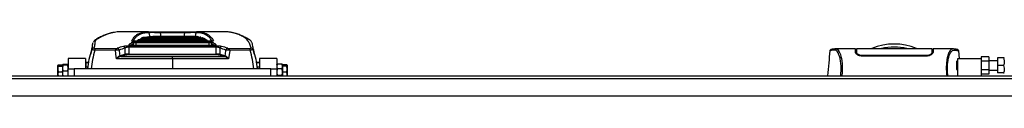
# Model space of a CAD drawing. Header units: millimetres. Extents: x 0 to 420, y 0 to 297.
# Tile 8 of 64: x 129.61 to 198.3, y 130.44 to 134.93. Entities that reach past the tile are written whole.
import ezdxf

# ---------------------------------------------------------------- set-up
doc = ezdxf.new("R2010")
doc.units = ezdxf.units.MM

msp = doc.modelspace()

# ---------------------------------------------------------------- linework, layer by layer
at = {"color": 7, "linetype": 'Continuous', "lineweight": 25}
for p, q in [((138.59109, 134.92993), (136.68745, 134.92993)), ((138.56457, 134.92989), (138.59109, 134.92979)), ((139.40379, 134.92609), (141.14531, 134.92609)), ((139.40379, 134.8662), (139.40379, 134.92609)), ((141.14531, 134.8662), (139.40379, 134.8662)), ((141.14531, 134.8662), (141.14531, 134.92609)), ((143.85428, 134.92993), (141.95805, 134.92993)), ((141.95805, 134.92979), (141.98453, 134.92989)), ((137.22347, 133.96362), (143.32564, 133.96362)), ((137.22347, 133.86052), (137.22347, 133.96362)), ((143.06654, 133.98298), (137.48257, 133.98298)), ((137.48257, 133.98139), (137.48257, 133.98298)), ((143.06654, 133.98139), (137.48257, 133.98139)), ((137.5568, 133.98298), (137.55087, 134.13037)), ((142.87816, 134.26862), (137.67094, 134.26862)), ((137.67094, 134.26751), (137.67094, 134.26862)), ((142.87816, 134.26751), (137.67094, 134.26751)), ((137.70552, 134.23725), (142.84358, 134.23725)), ((137.70552, 134.16182), (137.70552, 134.23725)), ((142.84358, 134.16182), (137.70552, 134.16182)), ((137.70552, 134.16182), (137.71271, 133.98298)), ((137.82056, 134.26862), (137.82056, 134.30692)), ((138.20273, 134.5281), (138.08791, 134.48292)), ((138.08791, 134.44241), (138.08791, 134.48292)), ((139.51541, 134.60666), (139.34046, 134.60666)), ((139.80837, 134.27209), (139.80837, 134.26862)), ((140.04027, 134.60666), (139.86531, 134.60666)), ((140.56512, 134.60666), (140.39017, 134.60666)), ((140.91254, 134.26862), (140.91254, 134.2721)), ((141.08998, 134.60666), (140.91502, 134.60666)), ((141.61483, 134.60666), (141.43988, 134.60666)), ((141.68357, 134.60187), (141.68357, 134.60638)), ((141.92129, 134.58707), (141.92129, 134.60377)), ((142.09473, 134.55534), (142.09473, 134.58697)), ((142.2766, 134.50546), (142.25058, 134.51411)), ((142.25872, 134.51365), (142.25872, 134.55411)), ((142.41249, 134.46329), (142.41249, 134.50378)), ((142.55518, 134.43439), (142.50891, 134.45975)), ((142.59841, 134.3633), (142.54548, 134.3933)), ((142.55518, 134.39383), (142.55518, 134.43439)), ((142.68577, 134.34403), (142.64365, 134.3766)), ((142.71501, 134.26862), (142.67588, 134.30488)), ((142.68577, 134.30339), (142.68577, 134.34403)), ((142.76786, 134.26862), (142.76555, 134.27106)), ((142.83639, 133.98298), (142.84358, 134.16182)), ((142.84358, 134.16182), (142.84358, 134.23725)), ((142.87816, 134.26751), (142.87816, 134.26862)), ((142.99823, 134.13037), (142.9923, 133.98298)), ((143.06654, 133.98139), (143.06654, 133.98298)), ((143.32564, 133.86052), (143.32564, 133.96362)), ((134.66199, 133.79682), (134.55029, 133.35676)), ((136.28657, 133.63779), (134.85849, 133.6466)), ((134.8633, 133.77628), (136.29018, 133.76745)), ((136.60116, 133.27599), (136.61389, 133.28005)), ((136.61389, 133.28005), (136.96986, 133.37267)), ((137.0338, 133.31022), (136.67784, 133.2176)), ((136.96986, 133.37267), (136.96812, 133.79483)), ((137.22347, 133.86052), (137.22543, 133.38105)), ((143.32564, 133.86052), (137.22347, 133.86052)), ((137.22543, 133.38105), (137.22543, 133.3291)), ((137.22543, 133.38105), (143.32367, 133.38105)), ((143.32367, 133.3291), (137.22543, 133.3291)), ((143.32367, 133.38105), (143.32564, 133.86052)), ((143.32367, 133.38105), (143.32367, 133.3291)), ((143.87127, 133.2176), (143.5153, 133.31022)), ((143.58098, 133.79483), (143.57925, 133.37267)), ((143.57925, 133.37267), (143.93521, 133.28005)), ((143.93521, 133.28005), (143.94794, 133.27599)), ((144.25892, 133.76745), (145.6858, 133.77628)), ((145.69061, 133.6466), (144.26254, 133.63779)), ((145.99881, 133.35677), (145.88667, 133.79854)), ((186.1382, 133.59625), (186.13791, 133.59588)), ((187.91133, 133.73731), (186.5209, 133.73731)), ((187.96926, 133.6969), (187.91204, 133.6969)), ((187.97252, 133.50769), (187.97343, 133.456)), ((187.98129, 133.62414), (187.98134, 133.47548)), ((187.98303, 133.5666), (187.98425, 133.47312)), ((187.98434, 133.52508), (187.98449, 133.51653)), ((187.98478, 133.5002), (187.98449, 133.51653)), ((187.98478, 133.50021), (187.98645, 133.40273)), ((187.98492, 133.49204), (187.98501, 133.48636)), ((188.40116, 133.27306), (188.40117, 133.23122)), ((192.8461, 133.27303), (192.84609, 133.23128)), ((193.26179, 133.44914), (193.26101, 133.39046)), ((193.26248, 133.50017), (193.26179, 133.44914)), ((193.26597, 133.62862), (193.2659, 133.47548)), ((193.33523, 133.6969), (193.27804, 133.6969)), ((194.72716, 133.73731), (193.33592, 133.73731)), ((194.73768, 133.73652), (194.72716, 133.73652)), ((195.10905, 133.59625), (195.10935, 133.59588)), ((195.16477, 133.07114), (195.11882, 133.59672)), ((132.29466, 132.63021), (132.27365, 132.58849)), ((132.27365, 132.58849), (132.29466, 132.54678)), ((132.27365, 132.34295), (132.27365, 132.58849)), ((132.29466, 132.63021), (132.59692, 132.63021)), ((132.61968, 132.64273), (132.59692, 132.62554)), ((132.59692, 132.62554), (132.61968, 132.60836)), ((132.59692, 132.62554), (132.59692, 132.55839)), ((132.61968, 132.60836), (132.59692, 132.39827)), ((132.97826, 132.64273), (132.61968, 132.64273)), ((132.97826, 132.60836), (132.61968, 132.60836)), ((133.00101, 132.62554), (132.97826, 132.64273)), ((132.97826, 132.60836), (133.00101, 132.62554)), ((133.00101, 132.39827), (132.97826, 132.60836)), ((134.21327, 133.07114), (133.00101, 133.07114)), ((133.00101, 133.07114), (133.00101, 132.34378)), ((134.21327, 133.07114), (134.21327, 132.34378)), ((134.21327, 132.79636), (134.42775, 132.79636)), ((134.21924, 132.77536), (134.21924, 132.47309)), ((136.67784, 133.2176), (136.66523, 133.21471)), ((140.27455, 133.04638), (140.27455, 132.34378)), ((143.88387, 133.21471), (143.87127, 133.2176)), ((146.11387, 132.79636), (146.3387, 132.79636)), ((146.13561, 132.77536), (146.13561, 132.66402)), ((146.33584, 133.07114), (146.33584, 132.34378)), ((147.54809, 133.07114), (146.33584, 133.07114)), ((147.54809, 133.07114), (147.54809, 132.34378)), ((147.57085, 132.67264), (147.54809, 132.50685)), ((147.55308, 132.64034), (147.54809, 132.62664)), ((147.92943, 132.67264), (147.57085, 132.67264)), ((147.95218, 132.50685), (147.92943, 132.67264)), ((147.95218, 132.62664), (147.94719, 132.64034)), ((148.25445, 132.63844), (147.95218, 132.63844)), ((147.95218, 132.63844), (147.95218, 132.62664)), ((147.95218, 132.62664), (147.95218, 132.54295)), ((148.27545, 132.59556), (148.27071, 132.60858)), ((148.27545, 132.59556), (148.27545, 132.58298)), ((148.27545, 132.58298), (148.27545, 132.31957)), ((192.8461, 133.2309), (188.40116, 133.2309)), ((195.02008, 132.9095), (194.98775, 132.87718)), ((194.98775, 132.29529), (194.98775, 132.87718)), ((195.06857, 132.9095), (195.02008, 132.9095)), ((195.02008, 132.9095), (195.02008, 132.26297)), ((195.06857, 133.07114), (196.68491, 133.07114)), ((195.06857, 131.85888), (195.06857, 133.07114)), ((197.21023, 133.19281), (196.68491, 133.19281)), ((196.68491, 133.19281), (196.68491, 133.07114)), ((196.68491, 133.07114), (196.68491, 131.85888)), ((197.21023, 132.88952), (196.68491, 132.88952)), ((197.21023, 133.19281), (197.21023, 132.88952)), ((197.81635, 132.9095), (197.21023, 132.9095)), ((197.21023, 132.88952), (197.21023, 132.28295)), ((197.81635, 133.11155), (197.81635, 132.58623)), ((198.25616, 133.11155), (197.81635, 133.11155)), ((198.25616, 132.58623), (197.81635, 132.58623)), ((197.81635, 132.58623), (197.81635, 132.06092)), ((198.30126, 133.09134), (198.29228, 133.11155)), ((132.27365, 131.97702), (132.27365, 132.34295)), ((132.29466, 132.13913), (132.27365, 131.97702)), ((132.27365, 131.97702), (132.28896, 131.85888)), ((132.27365, 131.85888), (132.27365, 131.97702)), ((132.29466, 132.54678), (132.59692, 132.54678)), ((132.29466, 132.13913), (132.59692, 132.13913)), ((132.59692, 132.54678), (132.59692, 132.55839)), ((132.59692, 132.49005), (132.59692, 132.54678)), ((132.59692, 132.49005), (132.59692, 132.39827)), ((132.59692, 132.39827), (132.61968, 132.18819)), ((132.59692, 132.39827), (132.59692, 132.19585)), ((132.59692, 132.13913), (132.59692, 132.19585)), ((132.59692, 132.09401), (132.59692, 132.13913)), ((132.59692, 132.09401), (132.59692, 131.99528)), ((132.59692, 131.99528), (132.61246, 131.85888)), ((132.59692, 131.99528), (132.59692, 131.85888)), ((132.97826, 132.18819), (132.61968, 132.18819)), ((132.97826, 132.18819), (133.00101, 132.39827)), ((132.98547, 131.85888), (133.00101, 131.99528)), ((133.00101, 131.85888), (133.00101, 132.34378)), ((133.00101, 132.34378), (133.40509, 132.34378)), ((133.40509, 132.34378), (133.40509, 131.85888)), ((147.14401, 132.34378), (133.40509, 132.34378)), ((134.38395, 132.47309), (134.21327, 132.47309)), ((134.38136, 132.46501), (134.21327, 132.46501)), ((146.33584, 132.47309), (146.1654, 132.47309)), ((146.33584, 132.46501), (146.16774, 132.46501)), ((147.14401, 131.85888), (147.14401, 132.34378)), ((147.14401, 132.34378), (147.54809, 132.34378)), ((147.54809, 132.50685), (147.57085, 132.34106)), ((147.54809, 132.34378), (147.54809, 131.85888)), ((147.57085, 132.34106), (147.54809, 132.11601)), ((147.54809, 132.11601), (147.57085, 131.89097)), ((147.92943, 132.34106), (147.57085, 132.34106)), ((147.92943, 131.89097), (147.57085, 131.89097)), ((147.92943, 132.34106), (147.95218, 132.50685)), ((147.95218, 132.11601), (147.92943, 132.34106)), ((147.92943, 131.89097), (147.95218, 132.11601)), ((147.95218, 132.54295), (147.95218, 132.52751)), ((147.95218, 132.52751), (147.95218, 132.46964)), ((148.25445, 132.52751), (147.95218, 132.52751)), ((147.95218, 132.46501), (147.95218, 132.16951)), ((147.95218, 132.16951), (147.95218, 132.11163)), ((148.25445, 132.11163), (147.95218, 132.11163)), ((147.95218, 132.11163), (147.95218, 132.0692)), ((147.95218, 132.0692), (147.95218, 131.85888)), ((148.27545, 132.31957), (148.25445, 132.52751)), ((148.25445, 132.11163), (148.27545, 132.31957)), ((148.27545, 131.95915), (148.25445, 132.11163)), ((148.26164, 131.85888), (148.27545, 131.95915)), ((148.27545, 132.31957), (148.27545, 131.95915)), ((148.27545, 131.95915), (148.27545, 131.85888)), ((194.98775, 132.29529), (195.02008, 132.26297)), ((195.02008, 132.26297), (195.06857, 132.26297)), ((197.21023, 132.28295), (196.68491, 132.28295)), ((197.21023, 131.97966), (196.68491, 131.97966)), ((197.21023, 132.28295), (197.21023, 131.97966)), ((197.21023, 132.26297), (197.81635, 132.26297)), ((198.25616, 132.06092), (197.81635, 132.06092)), ((198.29228, 132.06092), (198.30126, 132.08113)), ((216.8892, 131.65684), (58.64924, 131.65684)), ((72.38815, 131.85888), (198.30126, 131.85888)), ((132.59692, 131.85888), (132.59692, 131.86002)), ((218.90963, 130.44458), (57.27535, 130.44458))]:
    msp.add_line(p, q, dxfattribs=at)
at = {"color": 7, "linetype": 'Continuous'}
msp.add_line((67.13504, 131.85888), (213.25243, 131.85888), dxfattribs=at)
at = {"color": 7, "linetype": 'Continuous', "lineweight": 25, "flags": 128}
for points in [[(138.70608, 134.56597), (138.64189, 134.86489), (138.64079, 134.86999)], [(139.40379, 134.8662), (139.40407, 134.86489), (139.45965, 134.60666)], [(141.08945, 134.60666), (141.14503, 134.86489), (141.14531, 134.8662)], [(141.90831, 134.86999), (141.90721, 134.86489), (141.85147, 134.60533)], [(136.36705, 133.0549), (136.3478, 133.19432), (136.28657, 133.63779)], [(144.26254, 133.63779), (144.2013, 133.19432), (144.18205, 133.0549)], [(186.53258, 133.73713), (186.57195, 133.73431), (186.61057, 133.72587), (186.65244, 133.70526), (186.66328, 133.69717), (186.67803, 133.6841), (186.69124, 133.67039), (186.69476, 133.66642), (186.69575, 133.66528), (186.69605, 133.66493), (186.69616, 133.6648), (186.6962, 133.66476), (186.69621, 133.66474), (186.69621, 133.66474), (186.69622, 133.66473), (186.69622, 133.66473), (186.69622, 133.66473), (186.69622, 133.66473), (186.69622, 133.66473), (186.7393, 133.60804), (186.78061, 133.54077), (186.8255, 133.44965), (186.86751, 133.34111), (186.90404, 133.21938), (186.93638, 133.07563), (186.96298, 132.90665), (186.98129, 132.71902), (186.99057, 132.51563), (186.99071, 132.30453), (186.98241, 132.08716), (186.96581, 131.85888)]]:
    msp.add_lwpolyline(points, dxfattribs=at)
at = {"color": 7, "linetype": 'Continuous', "lineweight": 25}
for centre, radius, start, end in [((138.56391, 134.8506), 0.07929, 14.1537034, 89.5185946), ((141.98519, 134.8506), 0.07929, 90.4813854, 165.8462585), ((137.23978, 133.95864), 0.08284, 29.4491879, 86.65848), ((137.42484, 134.22712), 0.082, 51.7546111, 89.249883), ((137.46807, 134.12273), 0.08315, 5.2713133, 86.6626235), ((143.08103, 134.12273), 0.08315, 93.3373765, 174.7286867), ((143.12426, 134.22713), 0.08199, 90.7476459, 128.5355531), ((143.30932, 133.95865), 0.08284, 93.3400834, 150.2655216), ((190.62363, 130.04049), 4.04086, 67.268445, 112.9124484), ((134.78775, 133.63504), 0.15904, 88.9010217, 162.7899414), ((136.48713, 133.65105), 1.62865, 175.5898293, 180.1564358), ((138.45531, 133.64215), 2.16875, 176.6881061, 180.1152392), ((136.38665, 133.61972), 0.16644, 13.7180969, 78.2817642), ((136.6831, 133.29752), 0.08472, 194.7239558, 257.8232515), ((136.69274, 133.29682), 0.08061, 192.003748, 259.3475558), ((136.80761, 133.75719), 0.16487, 13.1995281, 78.5882902), ((137.0487, 133.38944), 0.08061, 192.003748, 259.3475558), ((143.5004, 133.38944), 0.08061, 280.6524442, 347.996252), ((143.74149, 133.75719), 0.16487, 101.4117098, 166.8004719), ((143.85637, 133.29682), 0.08061, 280.6524442, 347.996252), ((143.866, 133.29752), 0.08472, 282.1767485, 345.2760442), ((144.16246, 133.61972), 0.16644, 101.7182358, 166.2819031), ((142.09379, 133.64215), 2.16875, 359.8847608, 3.3118939), ((144.06198, 133.65105), 1.62865, 359.8435642, 4.4101707), ((145.76135, 133.63504), 0.15904, 17.2100586, 91.0989783), ((190.62363, 130.04049), 3.83255, 76.5866744, 103.4447171)]:
    msp.add_arc(centre, radius, start, end, dxfattribs=at)
for centre, major_axis, ratio, start_param, end_param in [((142.2566, 86.91704), (-2.80004, 48.00709), 0.26665575, 0.15835319, 0.17713763), ((142.33455, 86.92127), (-2.80076, 47.92624), 0.26710229, 0.15829686, 0.17423389), ((140.04027, 86.55336), (0, 48.0533), 0.41421356, 6.27439556, 6.39493661), ((140.04027, 86.55336), (0, 48.01289), 0.41421356, 0.03906847, 0.11140338), ((139.86531, 86.55336), (0, 48.0533), 0.41421356, 0, 0.09897345), ((140.39017, 86.55336), (0, 48.0533), 0.41421356, 0, 0.11868364), ((139.51541, 86.55336), (0, 48.0533), 0.41421356, 6.27439556, 6.35496498), ((139.51541, 86.55336), (0, 48.01289), 0.41421356, 0.03906847, 0.07184019), ((139.34046, 86.55336), (0, 48.0533), 0.41421356, 0, 0.05719106), ((140.56512, 86.55336), (0, 48.0533), 0.41421356, 6.27439556, 6.40186895), ((140.56512, 86.55336), (0, 48.01289), 0.41421356, 0.03906847, 0.11140338), ((140.91502, 86.55336), (0, 48.0533), 0.41421356, 0, 0.11868364), ((141.08998, 86.55336), (0, 48.0533), 0.41421356, 6.27431992, 6.40186895), ((141.08998, 86.55336), (0, 48.01289), 0.41421356, 0.03906847, 0.11140338), ((141.43988, 86.55336), (0, 48.0533), 0.41421356, 0, 0.11868364), ((141.61483, 86.55336), (0, 48.0533), 0.41421356, 6.2797318, 6.40186895), ((141.61483, 86.55336), (0, 48.01289), 0.41421356, 0.03906847, 0.11140338), ((141.96473, 86.55336), (0, 48.0533), 0.41421356, 0.00519059, 0.11868364), ((142.13969, 86.55336), (0, 48.0533), 0.41421356, 0.0109724, 0.11868364), ((142.13969, 86.55336), (0, 48.01289), 0.41421356, 0.03906847, 0.11164542), ((142.48959, 86.55336), (0, 48.0533), 0.41421356, 0.02269342, 0.11868364), ((142.66454, 86.55336), (0, 48.0533), 0.41421356, 0.02863125, 0.11868364), ((142.66454, 86.55336), (0, 48.01289), 0.41421356, 0.03906847, 0.11140338), ((143.01444, 86.55336), (0, 48.0533), 0.41421356, 0.04067034, 0.11868364), ((143.1894, 86.55336), (0, 48.0533), 0.41421356, 0.04677461, 0.11868364), ((143.1894, 86.55336), (0, 48.01289), 0.41421356, 0.04681401, 0.11140338), ((143.5393, 86.55336), (0, 48.0533), 0.41421356, 0.05916132, 0.11868364), ((143.71425, 86.55336), (0, 48.0533), 0.41421356, 0.06544753, 0.11868364), ((143.71425, 86.55336), (0, 48.01289), 0.41421356, 0.06550269, 0.11140338), ((144.06415, 86.55336), (0, 48.0533), 0.41421356, 0.07821581, 0.11868364), ((144.23911, 86.55336), (0, 48.0533), 0.41421356, 0.08470228, 0.11868364), ((144.23911, 86.55336), (0, 48.01289), 0.41421356, 0.08477374, 0.11140338), ((144.58901, 86.55336), (0, 48.0533), 0.41421356, 0.09789162, 0.11868364), ((144.76396, 86.55336), (0, 48.0533), 0.41421356, 0.10459952, 0.11868364), ((144.76396, 86.55336), (0, 48.01289), 0.41421356, 0.10468788, 0.11140338), ((145.11386, 86.55336), (0, 48.0533), 0.41421356, 0.11825556, 0.11868364), ((138.21455, 86.92127), (2.80076, 47.92624), 0.26710229, 6.10892695, 6.12488845), ((138.29251, 86.91704), (2.80004, 48.00709), 0.26665575, 6.10604768, 6.12483212), ((156.47331, 86.91704), (-22.68055, 45.78009), 0.63805248, 6.18261034, 6.19606193), ((156.60121, 86.95131), (-22.7652, 45.58394), 0.63935189, 6.17970914, 6.19316073), ((338.41447, -494.97044), (-244.35352, 1383.7322), 0.0719468, 1.0865467, 1.08685751), ((137.22597, 133.36008), (0.32327, 0.00026), 0.06487975, 1.57241434, 2.48525828), ((137.22597, 133.28049), (0.24245, -0.00011), 0.20050912, 1.57311623, 2.48596017), ((143.32313, 133.36008), (0.32327, -0.00026), 0.06487975, 0.65633438, 1.56917832), ((143.32313, 133.28049), (0.24245, 0.00011), 0.20050912, 0.65563249, 1.56847642), ((123.9479, 86.95131), (22.7652, 45.58394), 0.63935189, 0.09002457, 0.10347617), ((124.07579, 86.91704), (22.68055, 45.78009), 0.63805248, 0.08712338, 0.10057497), ((-57.86536, -494.97044), (244.35352, 1383.7322), 0.0719468, 5.1963278, 5.19663861), ((140.59782, 165.63329), (183.79147, 0), 0.17641227, 4.69105893, 4.71063009), ((139.95128, 165.63329), (183.79147, 0), 0.17641227, 4.71414787, 4.73371903)]:
    msp.add_ellipse(centre, major_axis=major_axis, ratio=ratio, start_param=start_param, end_param=end_param, dxfattribs=at)
for points, knots in [([(136.19765, 134.89235), (136.15856, 134.88557), (136.06556, 134.86946), (135.88371, 134.82376), (135.65464, 134.75033), (135.38906, 134.64054), (135.16712, 134.52961), (135.00413, 134.43784), (134.92567, 134.39067), (134.85817, 134.35045), (134.79417, 134.29191), (134.77, 134.24671), (134.75694, 134.22229)], [0, 0, 0, 0, 0.0853742, 0.20311986, 0.38642796, 0.57085112, 0.75662611, 0.84997595, 0.89684585, 0.92900847, 0.96163812, 1, 1, 1, 1]), ([(136.22526, 134.89142), (136.19092, 134.8867), (136.05731, 134.86833), (135.81642, 134.79717), (135.50614, 134.67847), (135.23723, 134.54678), (135.05698, 134.43906), (134.93756, 134.37333), (134.85664, 134.26549), (134.86463, 134.0854), (134.81542, 133.89119), (134.7908, 133.79405)], [0, 0, 0, 0, 0.0545124, 0.21204342, 0.36969771, 0.52546704, 0.60339517, 0.64256698, 0.68154297, 0.84069984, 1, 1, 1, 1]), ([(136.68745, 134.92979), (136.65211, 134.92972), (136.57298, 134.92958), (136.49078, 134.92658), (136.3834, 134.91918), (136.29171, 134.90308), (136.22526, 134.89142)], [0, 0, 0, 0, 0.14794429, 0.33123968, 0.51541463, 1, 1, 1, 1]), ([(137.42591, 134.30912), (137.45743, 134.36704), (137.52046, 134.48288), (137.64459, 134.62301), (137.7904, 134.73862), (137.98356, 134.83842), (138.23218, 134.91304), (138.45371, 134.92427), (138.56457, 134.92989)], [0, 0, 0, 0, 0.14643315, 0.29286634, 0.43986944, 0.58687273, 0.79324369, 1, 1, 1, 1]), ([(138.64079, 134.86999), (138.53023, 134.8644), (138.30891, 134.85321), (138.06082, 134.77882), (137.86805, 134.67946), (137.72265, 134.56418), (137.60454, 134.43253), (137.54624, 134.32621), (137.51967, 134.27774)], [0, 0, 0, 0, 0.21144516, 0.42328335, 0.57324057, 0.72334215, 0.87388191, 1, 1, 1, 1]), ([(138.61938, 134.92969), (138.63522, 134.92966), (138.68242, 134.92955), (138.85531, 134.92807), (139.11006, 134.92647), (139.30593, 134.92621), (139.40379, 134.92609)], [0, 0, 0, 0, 0.14215119, 0.42370491, 0.71207023, 1, 1, 1, 1]), ([(139.40379, 134.8662), (139.31469, 134.86782), (139.1366, 134.87108), (138.90226, 134.87397), (138.72099, 134.87433), (138.66771, 134.87144), (138.64079, 134.86999)], [0, 0, 0, 0, 0.25196603, 0.50363727, 0.74920314, 1, 1, 1, 1]), ([(141.14531, 134.92609), (141.24473, 134.92622), (141.43939, 134.92647), (141.69406, 134.92807), (141.86646, 134.92955), (141.91405, 134.92966), (141.92976, 134.92969)], [0, 0, 0, 0, 0.29246806, 0.57261407, 0.85887969, 1, 1, 1, 1]), ([(141.90831, 134.86999), (141.8815, 134.87144), (141.82793, 134.87435), (141.64704, 134.87396), (141.41282, 134.87108), (141.23583, 134.86785), (141.14531, 134.8662)], [0, 0, 0, 0, 0.249967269, 0.499618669, 0.744093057, 1, 1, 1, 1]), ([(143.02818, 134.27762), (142.98784, 134.3479), (142.90159, 134.49814), (142.73191, 134.64654), (142.54534, 134.75302), (142.35697, 134.81908), (142.14716, 134.86103), (141.98795, 134.867), (141.90831, 134.86999)], [0, 0, 0, 0, 0.186308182, 0.398318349, 0.548380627, 0.698586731, 0.849222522, 1, 1, 1, 1]), ([(141.98453, 134.92989), (142.06392, 134.92691), (142.2227, 134.92097), (142.43258, 134.87919), (142.6215, 134.81303), (142.80877, 134.70647), (142.98591, 134.54991), (143.0774, 134.38943), (143.12319, 134.30912)], [0, 0, 0, 0, 0.14643241, 0.29286445, 0.4398495, 0.58683431, 0.79321812, 1, 1, 1, 1]), ([(144.39122, 134.88312), (144.36796, 134.88804), (144.30701, 134.90093), (144.22098, 134.91471), (144.0949, 134.92523), (143.98198, 134.92987), (143.87802, 134.92931), (143.85428, 134.92918)], [0, 0, 0, 0, 0.158629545, 0.41562405, 0.671557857, 0.924997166, 1, 1, 1, 1]), ([(145.7583, 133.79405), (145.7327, 133.88973), (145.68148, 134.08123), (145.53741, 134.31817), (145.33732, 134.51844), (145.0522, 134.67768), (144.73655, 134.79676), (144.50946, 134.85924), (144.40508, 134.88032), (144.39122, 134.88312)], [0, 0, 0, 0, 0.16283342, 0.325893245, 0.488864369, 0.651576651, 0.813400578, 0.975224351, 1, 1, 1, 1]), ([(145.79214, 134.21873), (145.78977, 134.22523), (145.77894, 134.25498), (145.73828, 134.31141), (145.66908, 134.36411), (145.63156, 134.38574), (145.52049, 134.45323), (145.32865, 134.55874), (145.05808, 134.68577), (144.79196, 134.78569), (144.57913, 134.84842), (144.45584, 134.87242), (144.4187, 134.87965)], [0, 0, 0, 0, 0.011435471, 0.052299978, 0.092306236, 0.112988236, 0.132840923, 0.329880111, 0.526373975, 0.721956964, 0.916249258, 1, 1, 1, 1]), ([(134.63584, 133.6821), (134.66012, 133.77642), (134.70869, 133.96508), (134.69867, 134.12578), (134.74391, 134.19644), (134.74451, 134.19739)], [0, 0, 0, 0, 0.49661901, 0.99323778, 1, 1, 1, 1]), ([(136.84023, 133.91879), (136.87547, 133.92789), (136.94075, 133.94475), (137.07818, 133.96053), (137.17501, 133.96259), (137.22347, 133.96362)], [0, 0, 0, 0, 0.369525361, 0.684534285, 1, 1, 1, 1]), ([(137.48257, 133.98139), (137.47242, 133.98146), (137.43465, 133.98175), (137.37061, 133.98579), (137.30246, 133.99573), (137.25543, 134.00948), (137.23223, 134.02545), (137.24048, 134.03605), (137.24461, 134.04135)], [0, 0, 0, 0, 0.06823334, 0.25397246, 0.44113576, 0.62814939, 0.81403838, 1, 1, 1, 1]), ([(137.48026, 133.98355), (137.46958, 133.98345), (137.43457, 133.9831), (137.37802, 133.98731), (137.32502, 133.99508), (137.29809, 134.00168), (137.28903, 134.00609), (137.29053, 134.00514), (137.29067, 134.00505)], [0, 0, 0, 0, 0.118070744, 0.387406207, 0.653772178, 0.855521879, 0.986416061, 1, 1, 1, 1]), ([(137.67094, 134.26751), (137.64339, 134.26793), (137.58919, 134.26875), (137.51691, 134.27519), (137.46196, 134.2846), (137.42742, 134.29643), (137.42641, 134.30489), (137.42591, 134.30912)], [0, 0, 0, 0, 0.207719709, 0.408663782, 0.605254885, 0.802631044, 1, 1, 1, 1]), ([(137.66979, 134.26911), (137.6592, 134.269), (137.62283, 134.26863), (137.56605, 134.27196), (137.51181, 134.27809), (137.48283, 134.28367), (137.47176, 134.28758), (137.47267, 134.28714), (137.47287, 134.28705)], [0, 0, 0, 0, 0.11552964, 0.39685067, 0.63936246, 0.8392669, 0.96394662, 1, 1, 1, 1]), ([(137.47291, 134.20574), (137.48177, 134.21006), (137.49959, 134.21877), (137.55495, 134.22894), (137.62555, 134.23592), (137.67886, 134.2368), (137.70552, 134.23725)], [0, 0, 0, 0, 0.24845021, 0.4999771, 0.75001453, 1, 1, 1, 1]), ([(137.70552, 134.16182), (137.68774, 134.16169), (137.65212, 134.16143), (137.60502, 134.15468), (137.56832, 134.14423), (137.55668, 134.13498), (137.55087, 134.13037)], [0, 0, 0, 0, 0.24784439, 0.49645574, 0.74857273, 1, 1, 1, 1]), ([(137.89853, 134.3715), (137.89179, 134.36639), (137.8783, 134.35619), (137.85201, 134.33501), (137.83314, 134.31815), (137.82056, 134.30692)], [0, 0, 0, 0, 0.25003005, 0.50006011, 1, 1, 1, 1]), ([(138.09747, 134.44112), (138.06664, 134.43039), (138.02681, 134.41653), (137.99529, 134.39318), (137.98817, 134.3879)], [0, 0, 0, 0, 0.77403601, 1, 1, 1, 1]), ([(141.92129, 134.60377), (141.91635, 134.60401), (141.90646, 134.6045), (141.88653, 134.60532), (141.87146, 134.60574), (141.86142, 134.60602)], [0, 0, 0, 0, 0.250003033, 0.500006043, 1, 1, 1, 1]), ([(142.09473, 134.58697), (142.09005, 134.58764), (142.08069, 134.58898), (142.06182, 134.59149), (142.04749, 134.59317), (142.03793, 134.59429)], [0, 0, 0, 0, 0.25000285, 0.50000687, 1, 1, 1, 1]), ([(142.25872, 134.55411), (142.25431, 134.55524), (142.24549, 134.5575), (142.22771, 134.56185), (142.21417, 134.5649), (142.20515, 134.56693)], [0, 0, 0, 0, 0.25000608, 0.50001208, 1, 1, 1, 1]), ([(142.41249, 134.50378), (142.40838, 134.50542), (142.40015, 134.50869), (142.38353, 134.51504), (142.37086, 134.51957), (142.36242, 134.52259)], [0, 0, 0, 0, 0.250008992, 0.50001774, 1, 1, 1, 1]), ([(142.45242, 134.44604), (142.45101, 134.44686), (142.43701, 134.45499), (142.41963, 134.45928), (142.40401, 134.46313)], [0, 0, 0, 0, 0.1007024, 1, 1, 1, 1]), ([(142.84358, 134.23725), (142.86706, 134.2369), (142.91784, 134.23615), (142.98864, 134.22973), (143.04781, 134.21938), (143.06673, 134.21028), (143.07619, 134.20574)], [0, 0, 0, 0, 0.22047909, 0.47690312, 0.73848588, 1, 1, 1, 1]), ([(142.99823, 134.13037), (142.99203, 134.13522), (142.97968, 134.14487), (142.94043, 134.15548), (142.89316, 134.16161), (142.85924, 134.16176), (142.84358, 134.16182)], [0, 0, 0, 0, 0.26458249, 0.52659636, 0.78140292, 1, 1, 1, 1]), ([(143.07657, 134.28724), (143.07638, 134.28716), (143.07585, 134.28691), (143.06454, 134.28345), (143.03791, 134.27827), (142.99073, 134.27267), (142.93375, 134.26899), (142.89412, 134.26902), (142.87814, 134.26904)], [0, 0, 0, 0, 0.06488828, 0.18250026, 0.34763957, 0.57113264, 0.82708886, 1, 1, 1, 1]), ([(143.12319, 134.30912), (143.12318, 134.30575), (143.12317, 134.29811), (143.09483, 134.28645), (143.03999, 134.27605), (142.96419, 134.26887), (142.90682, 134.26796), (142.87816, 134.26751)], [0, 0, 0, 0, 0.15774745, 0.35832094, 0.56755008, 0.78395303, 1, 1, 1, 1]), ([(143.25863, 134.00517), (143.25874, 134.00524), (143.25981, 134.00591), (143.25417, 134.00306), (143.23791, 133.99842), (143.20155, 133.99113), (143.1455, 133.98521), (143.09186, 133.9825), (143.06134, 133.98322), (143.05461, 133.98338)], [0, 0, 0, 0, 0.01125193, 0.10860024, 0.24968095, 0.43809001, 0.67740692, 0.92885946, 1, 1, 1, 1]), ([(143.30449, 134.04135), (143.30676, 134.03926), (143.31473, 134.03194), (143.31003, 134.01877), (143.27762, 134.00354), (143.22153, 133.99133), (143.14859, 133.983), (143.09389, 133.98193), (143.06654, 133.98139)], [0, 0, 0, 0, 0.074654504, 0.262077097, 0.448944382, 0.633846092, 0.816920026, 1, 1, 1, 1]), ([(143.32564, 133.96362), (143.3655, 133.96291), (143.46219, 133.9612), (143.60314, 133.9461), (143.67367, 133.92788), (143.70887, 133.91879)], [0, 0, 0, 0, 0.25998534, 0.63065779, 1, 1, 1, 1]), ([(145.80639, 134.19469), (145.81148, 134.16955), (145.82854, 134.08526), (145.86252, 133.92109), (145.89604, 133.76323), (145.91327, 133.6821)], [0, 0, 0, 0, 0.17122677, 0.57399859, 1, 1, 1, 1]), ([(134.36179, 132.34378), (134.39331, 132.56859), (134.45662, 133.0201), (134.57593, 133.46082), (134.63584, 133.6821)], [0, 0, 0, 0, 0.49791564, 1, 1, 1, 1]), ([(134.85849, 133.6466), (134.80137, 133.43505), (134.68555, 133.00607), (134.62433, 132.56655), (134.59329, 132.34378)], [0, 0, 0, 0, 0.49316683, 1, 1, 1, 1]), ([(134.85849, 133.6466), (134.84355, 133.64931), (134.80492, 133.65633), (134.74479, 133.66673), (134.6866, 133.6762), (134.64525, 133.68217), (134.63894, 133.68212), (134.63584, 133.6821)], [0, 0, 0, 0, 0.12806977, 0.33107282, 0.54765578, 0.77774989, 1, 1, 1, 1]), ([(134.7908, 133.79405), (134.79121, 133.79202), (134.79202, 133.78796), (134.80474, 133.78251), (134.82415, 133.77859), (134.84481, 133.77665), (134.85811, 133.77639), (134.8633, 133.77628)], [0, 0, 0, 0, 0.22931523, 0.45924252, 0.67172592, 0.87168599, 1, 1, 1, 1]), ([(136.54834, 133.65919), (136.52517, 133.65684), (136.48017, 133.65227), (136.38633, 133.64462), (136.31981, 133.64007), (136.28657, 133.63779)], [0, 0, 0, 0, 0.346844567, 0.673650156, 1, 1, 1, 1]), ([(136.29018, 133.76745), (136.30691, 133.76772), (136.34039, 133.76826), (136.38746, 133.77369), (136.40919, 133.77962), (136.42045, 133.7827)], [0, 0, 0, 0, 0.32489349, 0.65012379, 1, 1, 1, 1]), ([(136.36705, 133.0549), (136.36728, 133.05516), (136.39396, 133.08543), (136.45214, 133.14958), (136.53091, 133.22741), (136.58071, 133.26527), (136.59985, 133.2753), (136.60116, 133.27599)], [0, 0, 0, 0, 0.00276369, 0.32555053, 0.70573605, 0.97985913, 1, 1, 1, 1]), ([(137.22347, 133.86052), (137.19097, 133.85902), (137.12495, 133.85597), (137.03309, 133.83208), (136.99121, 133.80807), (136.96812, 133.79483)], [0, 0, 0, 0, 0.30307711, 0.61581056, 1, 1, 1, 1]), ([(143.58098, 133.79483), (143.55796, 133.80817), (143.518, 133.83132), (143.44958, 133.84874), (143.38842, 133.85838), (143.35243, 133.85961), (143.32564, 133.86052)], [0, 0, 0, 0, 0.38344258, 0.6654937, 0.75097139, 1, 1, 1, 1]), ([(143.94794, 133.27599), (143.97048, 133.2609), (144.02047, 133.22742), (144.10242, 133.14331), (144.15812, 133.08205), (144.18182, 133.05516), (144.18205, 133.0549)], [0, 0, 0, 0, 0.32045023, 0.71060747, 0.99723477, 1, 1, 1, 1]), ([(144.26254, 133.63779), (144.22934, 133.64006), (144.16157, 133.6447), (144.06785, 133.65236), (144.02301, 133.65693), (144.00076, 133.65919)], [0, 0, 0, 0, 0.3259384, 0.66539497, 1, 1, 1, 1]), ([(144.12865, 133.7827), (144.13947, 133.77972), (144.1611, 133.77378), (144.20811, 133.76827), (144.24221, 133.76772), (144.25892, 133.76745)], [0, 0, 0, 0, 0.33764775, 0.67551304, 1, 1, 1, 1]), ([(145.6858, 133.77628), (145.69421, 133.77651), (145.71107, 133.77697), (145.73299, 133.77991), (145.74888, 133.78413), (145.75771, 133.78905), (145.75811, 133.79244), (145.7583, 133.79405)], [0, 0, 0, 0, 0.20710126, 0.4147668, 0.61519671, 0.81780262, 1, 1, 1, 1]), ([(145.91327, 133.6821), (145.91122, 133.68219), (145.90683, 133.68239), (145.87693, 133.67835), (145.82812, 133.67069), (145.76388, 133.65984), (145.71488, 133.65098), (145.69061, 133.6466)], [0, 0, 0, 0, 0.175976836, 0.37712516, 0.580531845, 0.792257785, 1, 1, 1, 1]), ([(145.95581, 132.34378), (145.92478, 132.56655), (145.86355, 133.00607), (145.74773, 133.43505), (145.69061, 133.6466)], [0, 0, 0, 0, 0.50683317, 1, 1, 1, 1]), ([(145.91327, 133.6821), (145.97317, 133.46082), (146.09248, 133.0201), (146.15579, 132.56859), (146.18731, 132.34378)], [0, 0, 0, 0, 0.50208436, 1, 1, 1, 1]), ([(186.12844, 133.59672), (186.10409, 133.31811), (186.05346, 132.73882), (186.00273, 132.15955), (185.9764, 131.85888)], [0, 0, 0, 0, 0.48094895, 1, 1, 1, 1]), ([(186.53282, 133.73716), (186.49745, 133.73593), (186.42305, 133.73336), (186.33211, 133.71907), (186.26403, 133.70791), (186.21983, 133.70028), (186.19682, 133.6932), (186.15359, 133.67328), (186.13611, 133.61964), (186.12836, 133.59585)], [0, 0, 0, 0, 0.14962216, 0.31480836, 0.49545182, 0.64108218, 0.78518854, 0.90475494, 1, 1, 1, 1]), ([(186.88828, 131.85888), (186.89429, 131.93057), (186.90625, 132.07308), (186.91478, 132.28505), (186.91487, 132.49046), (186.90527, 132.68494), (186.88633, 132.86364), (186.85917, 133.02301), (186.82532, 133.16203), (186.77391, 133.32036), (186.7014, 133.4707), (186.61248, 133.59636), (186.52207, 133.65229), (186.38638, 133.65327), (186.24156, 133.632), (186.14022, 133.61309), (186.13878, 133.60103), (186.1382, 133.59625)], [0, 0, 0, 0, 0.032935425, 0.065473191, 0.098145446, 0.130763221, 0.163268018, 0.196035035, 0.228732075, 0.261726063, 0.327423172, 0.393754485, 0.458986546, 0.525510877, 0.704726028, 0.882943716, 1, 1, 1, 1]), ([(186.5209, 133.73656), (186.52431, 133.73701), (186.52785, 133.73748), (186.5324, 133.73715), (186.53258, 133.73713)], [0, 0, 0, 0, 0.96013712, 1, 1, 1, 1]), ([(187.91963, 133.49983), (187.91765, 133.55628), (187.91364, 133.67085), (187.91141, 133.73569), (187.91129, 133.73842), (187.91133, 133.73726), (187.91133, 133.73723)], [0, 0, 0, 0, 0.33253016, 0.67483713, 0.99270757, 1, 1, 1, 1]), ([(187.91258, 133.70175), (187.91508, 133.70116), (187.91831, 133.70039), (187.95515, 133.69976), (187.9635, 133.69962)], [0, 0, 0, 0, 0.773369, 1, 1, 1, 1]), ([(188.40116, 133.2309), (188.35414, 133.23399), (188.2603, 133.24018), (188.13254, 133.28483), (188.02263, 133.34764), (187.93919, 133.42493), (187.92616, 133.47482), (187.91963, 133.49983)], [0, 0, 0, 0, 0.17602394, 0.35136334, 0.54466667, 0.77179405, 1, 1, 1, 1]), ([(187.96955, 133.67828), (187.96956, 133.67744), (187.96967, 133.67124), (187.97033, 133.63351), (187.97159, 133.5609), (187.9723, 133.52059)], [0, 0, 0, 0, 0.06452215, 0.48065771, 1, 1, 1, 1]), ([(187.97343, 133.456), (187.97835, 133.43169), (187.98691, 133.3894), (188.0419, 133.34609), (188.06529, 133.32768)], [0, 0, 0, 0, 0.57480988, 1, 1, 1, 1]), ([(193.2666, 133.73596), (193.05667, 133.74209), (192.6273, 133.75461), (191.97501, 133.7562), (191.30698, 133.7558), (190.55946, 133.75502), (189.73581, 133.75485), (188.85198, 133.7578), (188.26791, 133.74305), (187.98066, 133.73579)], [0, 0, 0, 0, 0.12113183, 0.24774381, 0.37318266, 0.49813276, 0.66585272, 0.83566481, 1, 1, 1, 1]), ([(187.98093, 133.72092), (187.98117, 133.70578), (187.98145, 133.68824), (187.98188, 133.65519), (187.98194, 133.65068)], [0, 0, 0, 0, 0.86329129, 1, 1, 1, 1]), ([(187.984, 133.54481), (187.98337, 133.58094), (187.98201, 133.65882), (187.98113, 133.70921), (187.981, 133.7165), (187.98098, 133.71763)], [0, 0, 0, 0, 0.42234684, 0.91021093, 1, 1, 1, 1]), ([(187.98126, 133.66266), (187.98127, 133.65928), (187.98128, 133.64828), (187.98128, 133.63402), (187.98129, 133.62414)], [0, 0, 0, 0, 0.30662051, 1, 1, 1, 1]), ([(188.40116, 133.27304), (188.36096, 133.27549), (188.28156, 133.28032), (188.17233, 133.31566), (188.07751, 133.36646), (188.00227, 133.43263), (187.99078, 133.47703), (187.98478, 133.5002)], [0, 0, 0, 0, 0.17334583, 0.34244333, 0.53261108, 0.75610773, 1, 1, 1, 1]), ([(192.8461, 133.273), (192.69358, 133.27294), (191.93098, 133.27259), (190.44933, 133.27166), (189.12021, 133.27256), (188.40116, 133.27304)], [0, 0, 0, 0, 0.10293933, 0.51469663, 1, 1, 1, 1]), ([(193.26248, 133.50017), (193.25658, 133.47729), (193.24475, 133.43141), (193.16005, 133.35804), (193.04414, 133.30178), (192.9306, 133.2758), (192.86789, 133.27373), (192.8461, 133.273)], [0, 0, 0, 0, 0.24096485, 0.48337497, 0.7285961, 0.90568571, 1, 1, 1, 1]), ([(193.32763, 133.49983), (193.32028, 133.47315), (193.30559, 133.41982), (193.20633, 133.33276), (193.07235, 133.26528), (192.94188, 133.2342), (192.87053, 133.23174), (192.8461, 133.2309)], [0, 0, 0, 0, 0.24267004, 0.4850883, 0.73180572, 0.90817203, 1, 1, 1, 1]), ([(193.18588, 133.32906), (193.20906, 133.34839), (193.26073, 133.39147), (193.26917, 133.43307), (193.27383, 133.456)], [0, 0, 0, 0, 0.44865939, 1, 1, 1, 1]), ([(193.26179, 133.44915), (193.26206, 133.46814), (193.2626, 133.50616), (193.26322, 133.54232), (193.26353, 133.56041)], [0, 0, 0, 0, 0.49955274, 1, 1, 1, 1]), ([(193.26662, 133.73759), (193.26662, 133.73709), (193.2666, 133.73608), (193.26635, 133.72176), (193.26549, 133.67242), (193.26415, 133.5957), (193.26298, 133.52919), (193.26248, 133.50017)], [0, 0, 0, 0, 0.19851654, 0.40682671, 0.6188004, 0.83361426, 1, 1, 1, 1]), ([(193.26344, 133.47132), (193.26384, 133.50818), (193.26435, 133.55456), (193.26497, 133.61044), (193.26513, 133.62492), (193.26521, 133.63168)], [0, 0, 0, 0, 0.6736969, 0.84772982, 1, 1, 1, 1]), ([(193.26597, 133.62862), (193.26597, 133.63879), (193.26598, 133.65188), (193.26599, 133.66105), (193.26599, 133.6631)], [0, 0, 0, 0, 0.77695019, 1, 1, 1, 1]), ([(193.26636, 133.72252), (193.2664, 133.72459), (193.26648, 133.72931), (193.26654, 133.73297), (193.26658, 133.73501)], [0, 0, 0, 0, 0.43951281, 1, 1, 1, 1]), ([(193.26673, 133.69921), (193.28924, 133.69967), (193.32819, 133.70047), (193.33275, 133.70137), (193.33468, 133.70175)], [0, 0, 0, 0, 0.57795386, 1, 1, 1, 1]), ([(193.27383, 133.456), (193.27483, 133.51342), (193.27687, 133.63001), (193.27801, 133.69557), (193.27806, 133.69803), (193.27804, 133.69687), (193.27804, 133.69685)], [0, 0, 0, 0, 0.33388761, 0.67797501, 0.99537518, 1, 1, 1, 1]), ([(193.33592, 133.73696), (193.33592, 133.73708), (193.33597, 133.73831), (193.33582, 133.73464), (193.33531, 133.71997), (193.33353, 133.66875), (193.33089, 133.59278), (193.32861, 133.52778), (193.32763, 133.49983)], [0, 0, 0, 0, 0.02175985, 0.22405071, 0.42672984, 0.63314278, 0.8422428, 1, 1, 1, 1]), ([(194.72716, 133.73652), (194.71784, 133.73667), (194.68622, 133.73715), (194.62559, 133.72931), (194.56701, 133.68648), (194.52228, 133.62936), (194.49473, 133.58893), (194.46535, 133.53975), (194.43475, 133.48036), (194.40581, 133.41318), (194.38076, 133.34551), (194.36099, 133.28405), (194.3426, 133.21855), (194.32569, 133.14905), (194.30499, 133.04918), (194.28274, 132.90872), (194.26447, 132.72109), (194.25516, 132.51844), (194.25521, 132.30644), (194.26332, 132.08578), (194.27533, 131.93547), (194.28145, 131.85888)], [0, 0, 0, 0, 0.04410353, 0.14951948, 0.25632536, 0.29580618, 0.33856228, 0.37355739, 0.42045531, 0.47076786, 0.50253416, 0.53585719, 0.56654231, 0.59634022, 0.628096, 0.68977273, 0.75268092, 0.81441027, 0.87472491, 0.93616443, 1, 1, 1, 1]), ([(194.35898, 131.85888), (194.35296, 131.93057), (194.34101, 132.07308), (194.33248, 132.28505), (194.33239, 132.49046), (194.34199, 132.68494), (194.36093, 132.86364), (194.38809, 133.02301), (194.42194, 133.16203), (194.47335, 133.32036), (194.54586, 133.4707), (194.63478, 133.59636), (194.72519, 133.65229), (194.86087, 133.65327), (195.00569, 133.632), (195.10703, 133.61309), (195.10848, 133.60103), (195.10905, 133.59625)], [0, 0, 0, 0, 0.03293543, 0.06547319, 0.09814545, 0.13076322, 0.16326802, 0.19603503, 0.22873208, 0.26172606, 0.32742317, 0.39375449, 0.45898655, 0.52551088, 0.70472603, 0.88294372, 1, 1, 1, 1]), ([(195.1189, 133.59585), (195.11115, 133.61964), (195.09367, 133.67328), (195.05044, 133.6932), (195.02743, 133.70028), (194.98323, 133.70791), (194.91515, 133.71907), (194.82421, 133.73336), (194.7498, 133.73593), (194.71444, 133.73716)], [0, 0, 0, 0, 0.09524506, 0.21481146, 0.35891782, 0.50454818, 0.68519164, 0.85037784, 1, 1, 1, 1]), ([(134.42775, 132.79636), (134.37222, 132.79376), (134.30227, 132.79049), (134.23343, 132.77794), (134.21924, 132.77536)], [0, 0, 0, 0, 0.79381431, 1, 1, 1, 1]), ([(136.66523, 133.21471), (136.66358, 133.21424), (136.63919, 133.20739), (136.57589, 133.18054), (136.47583, 133.12441), (136.40154, 133.07744), (136.36737, 133.05511), (136.36705, 133.0549)], [0, 0, 0, 0, 0.01974579, 0.29167914, 0.67280877, 0.99692923, 1, 1, 1, 1]), ([(140.27455, 133.04638), (140.13986, 133.04644), (139.46638, 133.04674), (138.16376, 133.04856), (136.99607, 133.05268), (136.36705, 133.0549)], [0, 0, 0, 0, 0.10340314, 0.51701957, 1, 1, 1, 1]), ([(140.27455, 133.04638), (140.27455, 133.06837), (140.27455, 133.11234), (140.27455, 133.16587), (140.27455, 133.19518), (140.27455, 133.20666), (140.27455, 133.2094), (140.27455, 133.21027)], [0, 0, 0, 0, 0.27594498, 0.55188995, 0.82783523, 0.94498017, 1, 1, 1, 1]), ([(144.18205, 133.0549), (144.04739, 133.05438), (143.37408, 133.05173), (142.07161, 133.04787), (140.90369, 133.0469), (140.27455, 133.04638)], [0, 0, 0, 0, 0.103403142, 0.51701957, 1, 1, 1, 1]), ([(144.18205, 133.0549), (144.18173, 133.05511), (144.15138, 133.07495), (144.08021, 133.11983), (143.97621, 133.18063), (143.91245, 133.20416), (143.88387, 133.21471)], [0, 0, 0, 0, 0.00307209, 0.2908054, 0.68206177, 1, 1, 1, 1]), ([(146.3387, 132.79636), (146.28461, 132.79376), (146.21649, 132.79049), (146.14943, 132.77794), (146.13561, 132.77536)], [0, 0, 0, 0, 0.79381431, 1, 1, 1, 1]), ([(147.55615, 132.63984), (147.55746, 132.64627), (147.55972, 132.65729), (147.56758, 132.66813), (147.57085, 132.67264)], [0, 0, 0, 0, 0.58389908, 1, 1, 1, 1]), ([(147.92943, 132.67264), (147.9327, 132.66813), (147.94055, 132.65729), (147.94281, 132.64627), (147.94413, 132.63984)], [0, 0, 0, 0, 0.41610092, 1, 1, 1, 1]), ([(148.27545, 132.58298), (148.2718, 132.60059), (148.26795, 132.61919), (148.25512, 132.63747), (148.25445, 132.63844)], [0, 0, 0, 0, 0.9470257, 1, 1, 1, 1]), ([(148.25445, 132.52751), (148.25703, 132.53129), (148.26958, 132.5496), (148.27285, 132.56821), (148.27545, 132.58298)], [0, 0, 0, 0, 0.20618569, 1, 1, 1, 1]), ([(198.25616, 133.11155), (198.27025, 133.04593), (198.29888, 132.91268), (198.29027, 132.73452), (198.26547, 132.62672), (198.25616, 132.58623)], [0, 0, 0, 0, 0.37729563, 0.76615575, 1, 1, 1, 1]), ([(198.29086, 133.11155), (198.28835, 133.11155), (198.28456, 133.11155), (198.26338, 133.11155), (198.25616, 133.11155)], [0, 0, 0, 0, 0.6590791, 1, 1, 1, 1]), ([(198.25616, 132.58623), (198.27025, 132.52062), (198.29888, 132.38737), (198.29027, 132.2092), (198.26547, 132.1014), (198.25616, 132.06092)], [0, 0, 0, 0, 0.37729563, 0.76615575, 1, 1, 1, 1]), ([(132.29466, 132.54678), (132.29398, 132.54322), (132.28115, 132.47602), (132.2773, 132.40768), (132.27365, 132.34295)], [0, 0, 0, 0, 0.0529743, 1, 1, 1, 1]), ([(132.27365, 132.34295), (132.27625, 132.28867), (132.27952, 132.2203), (132.29207, 132.153), (132.29466, 132.13913)], [0, 0, 0, 0, 0.79381431, 1, 1, 1, 1]), ([(132.61968, 132.18819), (132.61655, 132.17348), (132.60301, 132.10978), (132.59957, 132.04506), (132.59692, 131.99528)], [0, 0, 0, 0, 0.230855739, 1, 1, 1, 1]), ([(133.00101, 131.99528), (132.99836, 132.04506), (132.99492, 132.10978), (132.98138, 132.17348), (132.97826, 132.18819)], [0, 0, 0, 0, 0.76914426, 1, 1, 1, 1]), ([(147.57085, 131.89097), (147.56757, 131.88646), (147.55987, 131.87585), (147.55764, 131.86507), (147.55637, 131.85888)], [0, 0, 0, 0, 0.42537134, 1, 1, 1, 1]), ([(147.94391, 131.85888), (147.94263, 131.86507), (147.94041, 131.87585), (147.9327, 131.88646), (147.92943, 131.89097)], [0, 0, 0, 0, 0.574628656, 1, 1, 1, 1]), ([(198.25616, 132.06092), (198.26336, 132.06092), (198.2845, 132.06092), (198.28864, 132.06092), (198.29138, 132.06092)], [0, 0, 0, 0, 0.34090533, 1, 1, 1, 1])]:
    msp.add_open_spline(points, degree=3, knots=knots, dxfattribs=at)

doc.saveas('drawing.dxf')
